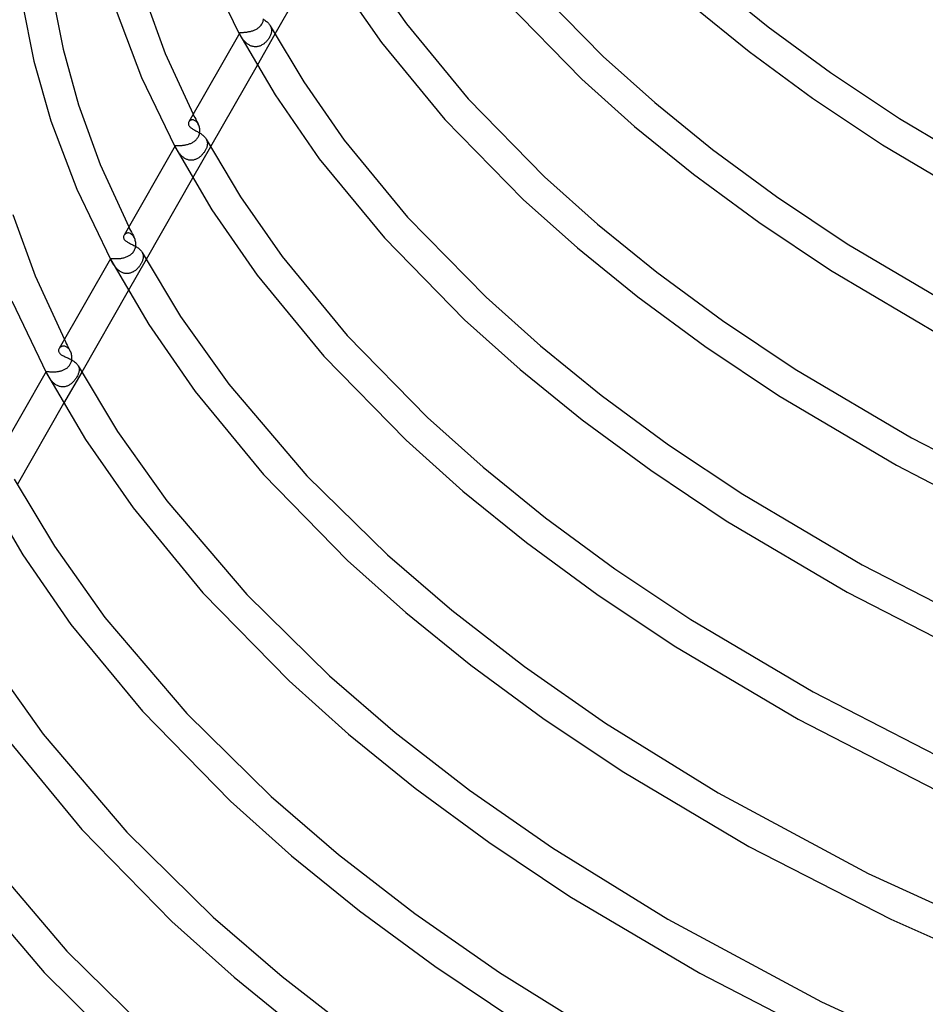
# Model space of a CAD drawing. Header units: millimetres. Extents: x -470 to 470, y -236 to 403.
# Tile 12 of 107: x -362 to -246, y -20 to 106. Entities that reach past the tile are written whole.
import ezdxf

# ---------------------------------------------------------------- set-up
doc = ezdxf.new("R2010")
doc.units = ezdxf.units.MM
doc.layers.add('HIDDEN', color=7, linetype='Continuous')
doc.layers.add('THICK', color=7, linetype='Continuous')

msp = doc.modelspace()

# ---------------------------------------------------------------- linework, layer by layer
at = {"layer": 'HIDDEN'}
for p, q in [((-331.05, 104.67), (-330.97, 104.73)), ((-330.97, 104.73), (-330.89, 104.8)), ((-330.89, 104.8), (-330.82, 104.87)), ((-330.82, 104.87), (-330.75, 104.95)), ((-330.75, 104.95), (-330.68, 105.03)), ((-330.68, 105.03), (-330.62, 105.12)), ((-330.62, 105.12), (-330.57, 105.21)), ((-330.57, 105.21), (-330.52, 105.3)), ((-330.52, 105.3), (-330.47, 105.4)), ((-330.47, 105.4), (-330.44, 105.5)), ((-330.44, 105.5), (-330.41, 105.6)), ((-330.41, 105.6), (-330.39, 105.7)), ((-330.39, 105.7), (-330.37, 105.81)), ((-329.51, 104.92), (-329.46, 104.82)), ((-329.46, 104.82), (-329.42, 104.71)), ((-333.45, 103.99), (-333.44, 104.01)), ((-333.45, 103.96), (-333.45, 103.99)), ((-333.45, 103.93), (-333.45, 103.96)), ((-333.44, 103.9), (-333.45, 103.93)), ((-333.44, 104.01), (-333.43, 104.03)), ((-333.43, 103.86), (-333.44, 103.9)), ((-333.43, 104.03), (-333.41, 104.04)), ((-333.41, 103.81), (-333.43, 103.86)), ((-333.41, 104.04), (-333.39, 104.05)), ((-333.38, 103.76), (-333.41, 103.81)), ((-333.39, 104.05), (-333.36, 104.06)), ((-333.35, 103.7), (-333.38, 103.76)), ((-333.36, 104.06), (-333.33, 104.07)), ((-333.32, 103.65), (-333.35, 103.7)), ((-333.33, 104.07), (-333.29, 104.07)), ((-333.29, 103.59), (-333.32, 103.65)), ((-333.29, 104.07), (-333.25, 104.08)), ((-333.25, 103.53), (-333.29, 103.59)), ((-333.25, 104.08), (-333.2, 104.08)), ((-333.21, 103.46), (-333.25, 103.53)), ((-333.2, 104.08), (-333.15, 104.08)), ((-333.15, 104.08), (-333.09, 104.09)), ((-333.09, 104.09), (-333.02, 104.09)), ((-333.02, 104.09), (-332.95, 104.09)), ((-332.95, 104.09), (-332.88, 104.1)), ((-332.88, 104.1), (-332.8, 104.11)), ((-332.8, 104.11), (-332.72, 104.11)), ((-332.72, 104.11), (-332.63, 104.12)), ((-332.63, 104.12), (-332.54, 104.13)), ((-332.54, 104.13), (-332.45, 104.14)), ((-332.45, 104.14), (-332.36, 104.16)), ((-332.36, 104.16), (-332.26, 104.18)), ((-332.26, 104.18), (-332.16, 104.2)), ((-332.16, 104.2), (-332.06, 104.22)), ((-332.06, 104.22), (-331.97, 104.24)), ((-331.97, 104.24), (-331.87, 104.27)), ((-331.87, 104.27), (-331.77, 104.3)), ((-331.77, 104.3), (-331.67, 104.34)), ((-331.67, 104.34), (-331.58, 104.37)), ((-331.58, 104.37), (-331.48, 104.41)), ((-331.48, 104.41), (-331.39, 104.46)), ((-331.39, 104.46), (-331.3, 104.51)), ((-331.3, 104.51), (-331.22, 104.56)), ((-331.22, 104.56), (-331.13, 104.61)), ((-328.92, 103.86), (-331.22, 99.84)), ((-331.13, 104.61), (-331.05, 104.67)), ((-329.62, 103.46), (-329.68, 103.36)), ((-329.57, 103.56), (-329.62, 103.46)), ((-329.52, 103.66), (-329.57, 103.56)), ((-329.48, 103.75), (-329.52, 103.66)), ((-329.45, 103.84), (-329.48, 103.75)), ((-329.42, 103.93), (-329.45, 103.84)), ((-329.42, 104.71), (-329.39, 104.61)), ((-329.4, 104.02), (-329.42, 103.93)), ((-329.38, 104.11), (-329.4, 104.02)), ((-329.39, 104.61), (-329.37, 104.5)), ((-329.37, 104.19), (-329.38, 104.11)), ((-329.37, 104.5), (-329.36, 104.39)), ((-329.36, 104.27), (-329.37, 104.19)), ((-329.36, 104.39), (-329.36, 104.27)), ((-333.16, 103.39), (-333.21, 103.46)), ((-333.12, 103.32), (-333.16, 103.39)), ((-333.07, 103.25), (-333.12, 103.32)), ((-333.02, 103.18), (-333.07, 103.25)), ((-332.96, 103.11), (-333.02, 103.18)), ((-332.9, 103.04), (-332.96, 103.11)), ((-332.84, 102.97), (-332.9, 103.04)), ((-332.78, 102.9), (-332.84, 102.97)), ((-332.71, 102.83), (-332.78, 102.9)), ((-332.64, 102.77), (-332.71, 102.83)), ((-332.57, 102.7), (-332.64, 102.77)), ((-332.49, 102.64), (-332.57, 102.7)), ((-332.41, 102.58), (-332.49, 102.64)), ((-332.32, 102.52), (-332.41, 102.58)), ((-332.24, 102.47), (-332.32, 102.52)), ((-332.15, 102.42), (-332.24, 102.47)), ((-332.05, 102.38), (-332.15, 102.42)), ((-331.96, 102.34), (-332.05, 102.38)), ((-331.86, 102.31), (-331.96, 102.34)), ((-331.76, 102.28), (-331.86, 102.31)), ((-331.66, 102.26), (-331.76, 102.28)), ((-331.56, 102.25), (-331.66, 102.26)), ((-331.46, 102.24), (-331.56, 102.25)), ((-331.36, 102.24), (-331.46, 102.24)), ((-331.26, 102.25), (-331.36, 102.24)), ((-331.16, 102.26), (-331.26, 102.25)), ((-331.06, 102.28), (-331.16, 102.26)), ((-330.96, 102.31), (-331.06, 102.28)), ((-330.86, 102.34), (-330.96, 102.31)), ((-330.77, 102.38), (-330.86, 102.34)), ((-330.67, 102.42), (-330.77, 102.38)), ((-330.58, 102.47), (-330.67, 102.42)), ((-330.49, 102.52), (-330.58, 102.47)), ((-330.41, 102.58), (-330.49, 102.52)), ((-330.32, 102.64), (-330.41, 102.58)), ((-330.24, 102.71), (-330.32, 102.64)), ((-330.16, 102.78), (-330.24, 102.71)), ((-330.09, 102.85), (-330.16, 102.78)), ((-330.01, 102.93), (-330.09, 102.85)), ((-329.94, 103.01), (-330.01, 102.93)), ((-329.87, 103.09), (-329.94, 103.01)), ((-329.81, 103.18), (-329.87, 103.09)), ((-329.74, 103.27), (-329.81, 103.18)), ((-329.68, 103.36), (-329.74, 103.27)), ((-339.4, 93.59), (-339.3, 93.37)), ((-339.3, 93.37), (-339.19, 93.16)), ((-339.93, 92.67), (-339.96, 92.61)), ((-339.89, 92.71), (-339.93, 92.67)), ((-339.84, 92.76), (-339.89, 92.71)), ((-339.79, 92.79), (-339.84, 92.76)), ((-339.73, 92.82), (-339.79, 92.79)), ((-339.66, 92.85), (-339.73, 92.82)), ((-339.6, 92.86), (-339.66, 92.85)), ((-339.53, 92.87), (-339.6, 92.86)), ((-339.45, 92.87), (-339.53, 92.87)), ((-339.38, 92.86), (-339.45, 92.87)), ((-339.3, 92.84), (-339.38, 92.86)), ((-339.22, 92.8), (-339.3, 92.84)), ((-339.14, 92.76), (-339.22, 92.8)), ((-339.19, 93.16), (-339.08, 92.95)), ((-339.07, 92.71), (-339.14, 92.76)), ((-339.08, 92.95), (-338.97, 92.73)), ((-338.99, 92.64), (-339.07, 92.71)), ((-338.93, 92.57), (-338.99, 92.64)), ((-338.97, 92.73), (-338.86, 92.52)), ((-338.86, 92.49), (-338.93, 92.57)), ((-338.86, 92.52), (-338.75, 92.31)), ((-338.8, 92.4), (-338.86, 92.49)), ((-338.75, 92.31), (-338.8, 92.4)), ((-338.69, 92.2), (-338.75, 92.31)), ((-338.65, 92.08), (-338.69, 92.2)), ((-338.72, 90.75), (-338.68, 90.85)), ((-338.68, 90.85), (-338.64, 90.95)), ((-338.61, 91.96), (-338.65, 92.08)), ((-338.64, 90.95), (-338.61, 91.05)), ((-338.59, 91.84), (-338.61, 91.96)), ((-338.61, 91.05), (-338.59, 91.15)), ((-338.57, 91.71), (-338.59, 91.84)), ((-338.59, 91.15), (-338.57, 91.26)), ((-338.56, 91.58), (-338.57, 91.71)), ((-338.57, 91.26), (-338.56, 91.37)), ((-338.55, 91.47), (-338.56, 91.58)), ((-338.56, 91.37), (-338.55, 91.47)), ((-341.67, 89.58), (-341.64, 89.58)), ((-341.64, 89.58), (-341.61, 89.59)), ((-341.61, 89.59), (-341.58, 89.59)), ((-341.58, 89.59), (-341.53, 89.59)), ((-341.53, 89.59), (-341.49, 89.59)), ((-341.49, 89.59), (-341.43, 89.59)), ((-341.43, 89.59), (-341.37, 89.59)), ((-341.37, 89.59), (-341.31, 89.59)), ((-341.31, 89.59), (-341.24, 89.59)), ((-341.24, 89.59), (-341.17, 89.59)), ((-341.17, 89.59), (-341.09, 89.6)), ((-341.09, 89.6), (-341, 89.6)), ((-341, 89.6), (-340.91, 89.6)), ((-340.91, 89.6), (-340.82, 89.61)), ((-340.82, 89.61), (-340.73, 89.62)), ((-340.73, 89.62), (-340.63, 89.63)), ((-340.63, 89.63), (-340.53, 89.65)), ((-340.53, 89.65), (-340.43, 89.66)), ((-340.43, 89.66), (-340.33, 89.68)), ((-340.33, 89.68), (-340.22, 89.7)), ((-340.22, 89.7), (-340.12, 89.73)), ((-340.12, 89.73), (-340.02, 89.76)), ((-340.02, 89.76), (-339.92, 89.79)), ((-339.92, 89.79), (-339.82, 89.83)), ((-339.82, 89.83), (-339.72, 89.86)), ((-339.72, 89.86), (-339.63, 89.91)), ((-339.63, 89.91), (-339.54, 89.95)), ((-339.54, 89.95), (-339.45, 90)), ((-339.45, 90), (-339.36, 90.05)), ((-339.36, 90.05), (-339.27, 90.11)), ((-339.27, 90.11), (-339.19, 90.17)), ((-339.19, 90.17), (-339.11, 90.24)), ((-339.11, 90.24), (-339.03, 90.31)), ((-339.03, 90.31), (-338.96, 90.39)), ((-338.96, 90.39), (-338.89, 90.47)), ((-338.89, 90.47), (-338.83, 90.56)), ((-338.83, 90.56), (-338.77, 90.65)), ((-338.77, 90.65), (-338.72, 90.75)), ((-337.73, 90.4), (-337.68, 90.3)), ((-337.68, 90.3), (-337.64, 90.2)), ((-337.64, 90.2), (-337.61, 90.09)), ((-337.61, 90.09), (-337.59, 89.98)), ((-337.6, 89.63), (-337.61, 89.56)), ((-337.59, 89.7), (-337.6, 89.63)), ((-337.59, 89.98), (-337.58, 89.88)), ((-337.58, 89.77), (-337.59, 89.7)), ((-337.58, 89.88), (-337.58, 89.77)), ((-341.73, 89.5), (-341.72, 89.52)), ((-341.72, 89.47), (-341.73, 89.5)), ((-341.72, 89.54), (-341.71, 89.56)), ((-341.72, 89.52), (-341.72, 89.54)), ((-341.71, 89.44), (-341.72, 89.47)), ((-341.71, 89.56), (-341.69, 89.57)), ((-341.7, 89.4), (-341.71, 89.44)), ((-341.68, 89.36), (-341.7, 89.4)), ((-341.69, 89.57), (-341.67, 89.58)), ((-341.65, 89.31), (-341.68, 89.36)), ((-341.62, 89.25), (-341.65, 89.31)), ((-341.6, 89.2), (-341.62, 89.25)), ((-341.57, 89.15), (-341.6, 89.2)), ((-341.54, 89.1), (-341.57, 89.15)), ((-341.5, 89.04), (-341.54, 89.1)), ((-341.47, 88.99), (-341.5, 89.04)), ((-341.43, 88.92), (-341.47, 88.99)), ((-341.39, 88.86), (-341.43, 88.92)), ((-341.35, 88.8), (-341.39, 88.86)), ((-341.3, 88.73), (-341.35, 88.8)), ((-341.25, 88.67), (-341.3, 88.73)), ((-341.2, 88.6), (-341.25, 88.67)), ((-341.15, 88.53), (-341.2, 88.6)), ((-341.09, 88.47), (-341.15, 88.53)), ((-341.03, 88.4), (-341.09, 88.47)), ((-340.97, 88.34), (-341.03, 88.4)), ((-340.91, 88.27), (-340.97, 88.34)), ((-337.18, 89.42), (-339.48, 85.4)), ((-338.32, 88.34), (-338.39, 88.27)), ((-338.25, 88.41), (-338.32, 88.34)), ((-338.19, 88.48), (-338.25, 88.41)), ((-338.12, 88.55), (-338.19, 88.48)), ((-338.06, 88.63), (-338.12, 88.55)), ((-338.01, 88.71), (-338.06, 88.63)), ((-337.95, 88.78), (-338.01, 88.71)), ((-337.9, 88.86), (-337.95, 88.78)), ((-337.86, 88.94), (-337.9, 88.86)), ((-337.81, 89.02), (-337.86, 88.94)), ((-337.77, 89.1), (-337.81, 89.02)), ((-337.73, 89.18), (-337.77, 89.1)), ((-337.7, 89.26), (-337.73, 89.18)), ((-337.67, 89.34), (-337.7, 89.26)), ((-337.65, 89.41), (-337.67, 89.34)), ((-337.63, 89.49), (-337.65, 89.41)), ((-337.61, 89.56), (-337.63, 89.49)), ((-340.84, 88.21), (-340.91, 88.27)), ((-340.77, 88.15), (-340.84, 88.21)), ((-340.7, 88.09), (-340.77, 88.15)), ((-340.62, 88.04), (-340.7, 88.09)), ((-340.54, 87.98), (-340.62, 88.04)), ((-340.46, 87.93), (-340.54, 87.98)), ((-340.38, 87.89), (-340.46, 87.93)), ((-340.29, 87.85), (-340.38, 87.89)), ((-340.21, 87.81), (-340.29, 87.85)), ((-340.12, 87.78), (-340.21, 87.81)), ((-340.03, 87.76), (-340.12, 87.78)), ((-339.94, 87.73), (-340.03, 87.76)), ((-339.84, 87.72), (-339.94, 87.73)), ((-339.75, 87.71), (-339.84, 87.72)), ((-339.66, 87.71), (-339.75, 87.71)), ((-339.56, 87.71), (-339.66, 87.71)), ((-339.47, 87.72), (-339.56, 87.71)), ((-339.38, 87.73), (-339.47, 87.72)), ((-339.28, 87.75), (-339.38, 87.73)), ((-339.19, 87.78), (-339.28, 87.75)), ((-339.11, 87.81), (-339.19, 87.78)), ((-339.02, 87.84), (-339.11, 87.81)), ((-338.93, 87.88), (-339.02, 87.84)), ((-338.85, 87.93), (-338.93, 87.88)), ((-338.77, 87.97), (-338.85, 87.93)), ((-338.69, 88.03), (-338.77, 87.97)), ((-338.61, 88.08), (-338.69, 88.03)), ((-338.53, 88.14), (-338.61, 88.08)), ((-338.46, 88.2), (-338.53, 88.14)), ((-338.39, 88.27), (-338.46, 88.2)), ((-348.14, 78.25), (-348.19, 78.2)), ((-348.08, 78.29), (-348.14, 78.25)), ((-348.01, 78.32), (-348.08, 78.29)), ((-347.95, 78.35), (-348.01, 78.32)), ((-347.87, 78.37), (-347.95, 78.35)), ((-347.79, 78.38), (-347.87, 78.37)), ((-347.71, 78.38), (-347.79, 78.38)), ((-347.63, 78.36), (-347.71, 78.38)), ((-347.66, 79.15), (-347.55, 78.92)), ((-347.55, 78.34), (-347.63, 78.36)), ((-347.55, 78.92), (-347.43, 78.7)), ((-347.46, 78.31), (-347.55, 78.34)), ((-347.38, 78.26), (-347.46, 78.31)), ((-347.43, 78.7), (-347.31, 78.47)), ((-347.3, 78.2), (-347.38, 78.26)), ((-347.31, 78.47), (-347.19, 78.24)), ((-347.19, 78.24), (-347.07, 78.01)), ((-348.23, 78.15), (-348.27, 78.09)), ((-348.19, 78.2), (-348.23, 78.15)), ((-347.22, 78.14), (-347.3, 78.2)), ((-347.15, 78.06), (-347.22, 78.14)), ((-347.08, 77.97), (-347.15, 78.06)), ((-347.01, 77.88), (-347.08, 77.97)), ((-347.07, 78.01), (-346.96, 77.78)), ((-346.95, 77.78), (-347.01, 77.88)), ((-346.9, 77.67), (-346.95, 77.78)), ((-346.86, 77.55), (-346.9, 77.67)), ((-346.82, 77.43), (-346.86, 77.55)), ((-346.79, 77.3), (-346.82, 77.43)), ((-346.77, 77.17), (-346.79, 77.3)), ((-346.76, 77.04), (-346.77, 77.17)), ((-346.75, 76.94), (-346.76, 77.04)), ((-347.34, 75.66), (-347.26, 75.73)), ((-347.26, 75.73), (-347.18, 75.81)), ((-347.18, 75.81), (-347.11, 75.9)), ((-347.11, 75.9), (-347.04, 75.99)), ((-347.04, 75.99), (-346.98, 76.09)), ((-346.98, 76.09), (-346.92, 76.2)), ((-346.92, 76.2), (-346.87, 76.3)), ((-346.87, 76.3), (-346.83, 76.41)), ((-346.83, 76.41), (-346.8, 76.52)), ((-346.8, 76.52), (-346.78, 76.63)), ((-346.78, 76.63), (-346.77, 76.73)), ((-346.77, 76.73), (-346.76, 76.83)), ((-346.76, 76.83), (-346.75, 76.94)), ((-345.94, 75.88), (-345.89, 75.78)), ((-345.89, 75.78), (-345.85, 75.68)), ((-350, 75.07), (-349.99, 75.08)), ((-350, 75.05), (-350, 75.07)), ((-349.99, 75.02), (-350, 75.05)), ((-349.99, 75.08), (-349.98, 75.09)), ((-349.98, 74.99), (-349.99, 75.02)), ((-349.98, 75.09), (-349.97, 75.1)), ((-349.96, 74.95), (-349.98, 74.99)), ((-349.97, 75.1), (-349.95, 75.11)), ((-349.94, 74.91), (-349.96, 74.95)), ((-349.95, 75.11), (-349.92, 75.11)), ((-349.92, 74.86), (-349.94, 74.91)), ((-349.92, 75.11), (-349.89, 75.11)), ((-349.89, 74.8), (-349.92, 74.86)), ((-349.89, 75.11), (-349.86, 75.11)), ((-349.86, 74.75), (-349.89, 74.8)), ((-349.86, 75.11), (-349.82, 75.11)), ((-349.83, 74.7), (-349.86, 74.75)), ((-349.8, 74.64), (-349.83, 74.7)), ((-349.82, 75.11), (-349.77, 75.11)), ((-349.77, 74.58), (-349.8, 74.64)), ((-349.77, 75.11), (-349.72, 75.1)), ((-349.73, 74.52), (-349.77, 74.58)), ((-349.69, 74.46), (-349.73, 74.52)), ((-349.72, 75.1), (-349.66, 75.1)), ((-349.65, 74.39), (-349.69, 74.46)), ((-349.66, 75.1), (-349.6, 75.1)), ((-349.6, 75.1), (-349.53, 75.09)), ((-349.53, 75.09), (-349.45, 75.09)), ((-349.45, 75.09), (-349.37, 75.09)), ((-349.37, 75.09), (-349.29, 75.09)), ((-349.29, 75.09), (-349.2, 75.09)), ((-349.2, 75.09), (-349.1, 75.09)), ((-349.1, 75.09), (-349.01, 75.1)), ((-349.01, 75.1), (-348.91, 75.11)), ((-348.91, 75.11), (-348.81, 75.12)), ((-348.81, 75.12), (-348.7, 75.13)), ((-348.7, 75.13), (-348.6, 75.14)), ((-348.6, 75.14), (-348.49, 75.16)), ((-348.49, 75.16), (-348.39, 75.19)), ((-348.39, 75.19), (-348.28, 75.21)), ((-348.28, 75.21), (-348.18, 75.24)), ((-348.18, 75.24), (-348.08, 75.27)), ((-348.08, 75.27), (-347.98, 75.31)), ((-347.98, 75.31), (-347.88, 75.35)), ((-347.88, 75.35), (-347.78, 75.39)), ((-347.78, 75.39), (-347.69, 75.44)), ((-345.44, 74.98), (-347.74, 70.96)), ((-347.69, 75.44), (-347.6, 75.49)), ((-347.6, 75.49), (-347.51, 75.54)), ((-347.51, 75.54), (-347.42, 75.6)), ((-347.42, 75.6), (-347.34, 75.66)), ((-346.06, 74.49), (-346.1, 74.41)), ((-346.01, 74.57), (-346.06, 74.49)), ((-345.97, 74.65), (-346.01, 74.57)), ((-345.94, 74.73), (-345.97, 74.65)), ((-345.91, 74.81), (-345.94, 74.73)), ((-345.88, 74.89), (-345.91, 74.81)), ((-345.86, 74.97), (-345.88, 74.89)), ((-345.84, 75.04), (-345.86, 74.97)), ((-345.85, 75.68), (-345.82, 75.58)), ((-345.82, 75.12), (-345.84, 75.04)), ((-345.82, 75.58), (-345.81, 75.47)), ((-345.81, 75.19), (-345.82, 75.12)), ((-345.81, 75.47), (-345.8, 75.37)), ((-345.8, 75.26), (-345.81, 75.19)), ((-345.8, 75.37), (-345.8, 75.26)), ((-349.6, 74.32), (-349.65, 74.39)), ((-349.56, 74.25), (-349.6, 74.32)), ((-349.51, 74.18), (-349.56, 74.25)), ((-349.45, 74.11), (-349.51, 74.18)), ((-349.4, 74.04), (-349.45, 74.11)), ((-349.34, 73.97), (-349.4, 74.04)), ((-349.28, 73.9), (-349.34, 73.97)), ((-349.22, 73.83), (-349.28, 73.9)), ((-349.15, 73.76), (-349.22, 73.83)), ((-349.08, 73.69), (-349.15, 73.76)), ((-349.01, 73.63), (-349.08, 73.69)), ((-348.93, 73.57), (-349.01, 73.63)), ((-348.86, 73.51), (-348.93, 73.57)), ((-348.78, 73.45), (-348.86, 73.51)), ((-348.69, 73.4), (-348.78, 73.45)), ((-348.61, 73.36), (-348.69, 73.4)), ((-348.52, 73.31), (-348.61, 73.36)), ((-348.43, 73.28), (-348.52, 73.31)), ((-348.34, 73.25), (-348.43, 73.28)), ((-348.24, 73.22), (-348.34, 73.25)), ((-348.15, 73.2), (-348.24, 73.22)), ((-348.05, 73.19), (-348.15, 73.2)), ((-347.96, 73.18), (-348.05, 73.19)), ((-347.86, 73.18), (-347.96, 73.18)), ((-347.77, 73.19), (-347.86, 73.18)), ((-347.67, 73.2), (-347.77, 73.19)), ((-347.58, 73.21), (-347.67, 73.2)), ((-347.48, 73.24), (-347.58, 73.21)), ((-347.39, 73.26), (-347.48, 73.24)), ((-347.3, 73.3), (-347.39, 73.26)), ((-347.21, 73.34), (-347.3, 73.3)), ((-347.13, 73.38), (-347.21, 73.34)), ((-347.04, 73.43), (-347.13, 73.38)), ((-346.96, 73.48), (-347.04, 73.43)), ((-346.88, 73.54), (-346.96, 73.48)), ((-346.8, 73.59), (-346.88, 73.54)), ((-346.73, 73.66), (-346.8, 73.59)), ((-346.65, 73.72), (-346.73, 73.66)), ((-346.58, 73.79), (-346.65, 73.72)), ((-346.51, 73.86), (-346.58, 73.79)), ((-346.45, 73.94), (-346.51, 73.86)), ((-346.38, 74.01), (-346.45, 73.94)), ((-346.32, 74.09), (-346.38, 74.01)), ((-346.26, 74.17), (-346.32, 74.09)), ((-346.21, 74.25), (-346.26, 74.17)), ((-346.15, 74.33), (-346.21, 74.25)), ((-346.1, 74.41), (-346.15, 74.33)), ((-355.92, 64.72), (-355.79, 64.48)), ((-355.79, 64.48), (-355.67, 64.23)), ((-356.54, 63.62), (-356.58, 63.56)), ((-356.5, 63.68), (-356.54, 63.62)), ((-356.44, 63.73), (-356.5, 63.68)), ((-356.38, 63.77), (-356.44, 63.73)), ((-356.32, 63.81), (-356.38, 63.77)), ((-356.25, 63.84), (-356.32, 63.81)), ((-356.17, 63.86), (-356.25, 63.84)), ((-356.1, 63.88), (-356.17, 63.86)), ((-356.02, 63.88), (-356.1, 63.88)), ((-355.93, 63.87), (-356.02, 63.88)), ((-355.85, 63.86), (-355.93, 63.87)), ((-355.76, 63.83), (-355.85, 63.86)), ((-355.67, 63.79), (-355.76, 63.83)), ((-355.67, 64.23), (-355.54, 63.99)), ((-355.59, 63.74), (-355.67, 63.79)), ((-355.51, 63.68), (-355.59, 63.74)), ((-355.54, 63.99), (-355.42, 63.74)), ((-355.43, 63.61), (-355.51, 63.68)), ((-355.35, 63.53), (-355.43, 63.61)), ((-355.42, 63.74), (-355.29, 63.5)), ((-355.28, 63.45), (-355.35, 63.53)), ((-355.29, 63.5), (-355.16, 63.25)), ((-355.22, 63.35), (-355.28, 63.45)), ((-355.16, 63.25), (-355.22, 63.35)), ((-355.11, 63.13), (-355.16, 63.25)), ((-355.06, 63.01), (-355.11, 63.13)), ((-355.02, 62.89), (-355.06, 63.01)), ((-355.04, 61.82), (-355.01, 61.91)), ((-354.99, 62.76), (-355.02, 62.89)), ((-355.01, 61.91), (-354.99, 62.01)), ((-354.97, 62.63), (-354.99, 62.76)), ((-354.99, 62.01), (-354.97, 62.1)), ((-354.96, 62.49), (-354.97, 62.63)), ((-354.97, 62.1), (-354.96, 62.2)), ((-354.95, 62.4), (-354.96, 62.49)), ((-354.96, 62.2), (-354.95, 62.3)), ((-354.95, 62.3), (-354.95, 62.4)), ((-358.27, 60.62), (-358.26, 60.63)), ((-358.27, 60.6), (-358.27, 60.62)), ((-358.26, 60.58), (-358.27, 60.6)), ((-358.26, 60.63), (-358.24, 60.64)), ((-358.26, 60.63), (-358.26, 60.63)), ((-358.25, 60.56), (-358.26, 60.58)), ((-358.24, 60.64), (-358.23, 60.64)), ((-358.23, 60.64), (-358.21, 60.64)), ((-358.21, 60.64), (-358.19, 60.64)), ((-358.19, 60.64), (-358.16, 60.64)), ((-358.16, 60.64), (-358.13, 60.64)), ((-358.13, 60.64), (-358.09, 60.63)), ((-358.09, 60.63), (-358.05, 60.63)), ((-358.05, 60.63), (-358.01, 60.62)), ((-358.01, 60.62), (-357.96, 60.61)), ((-357.96, 60.61), (-357.9, 60.61)), ((-357.9, 60.61), (-357.84, 60.6)), ((-357.84, 60.6), (-357.78, 60.59)), ((-357.78, 60.59), (-357.71, 60.59)), ((-357.71, 60.59), (-357.64, 60.58)), ((-357.64, 60.58), (-357.56, 60.58)), ((-357.56, 60.58), (-357.48, 60.58)), ((-357.48, 60.58), (-357.4, 60.58)), ((-357.4, 60.58), (-357.31, 60.58)), ((-357.31, 60.58), (-357.23, 60.58)), ((-357.23, 60.58), (-357.13, 60.58)), ((-357.13, 60.58), (-357.04, 60.59)), ((-357.04, 60.59), (-356.95, 60.6)), ((-356.95, 60.6), (-356.85, 60.61)), ((-356.85, 60.61), (-356.76, 60.62)), ((-356.76, 60.62), (-356.66, 60.64)), ((-356.66, 60.64), (-356.57, 60.66)), ((-356.57, 60.66), (-356.47, 60.68)), ((-356.47, 60.68), (-356.38, 60.71)), ((-356.38, 60.71), (-356.29, 60.73)), ((-356.29, 60.73), (-356.2, 60.76)), ((-356.2, 60.76), (-356.11, 60.79)), ((-356.11, 60.79), (-356.02, 60.83)), ((-356.02, 60.83), (-355.93, 60.87)), ((-355.93, 60.87), (-355.85, 60.91)), ((-355.85, 60.91), (-355.77, 60.96)), ((-355.77, 60.96), (-355.69, 61.01)), ((-355.69, 61.01), (-355.61, 61.06)), ((-355.61, 61.06), (-355.53, 61.12)), ((-355.53, 61.12), (-355.46, 61.18)), ((-355.46, 61.18), (-355.39, 61.25)), ((-355.39, 61.25), (-355.33, 61.32)), ((-355.33, 61.32), (-355.27, 61.39)), ((-355.27, 61.39), (-355.21, 61.47)), ((-355.21, 61.47), (-355.16, 61.55)), ((-355.16, 61.55), (-355.12, 61.64)), ((-355.12, 61.64), (-355.08, 61.73)), ((-355.08, 61.73), (-355.04, 61.82)), ((-354.15, 61.37), (-354.1, 61.27)), ((-354.1, 61.27), (-354.07, 61.17)), ((-354.07, 61.17), (-354.04, 61.07)), ((-354.05, 60.59), (-354.07, 60.5)), ((-354.04, 60.68), (-354.05, 60.59)), ((-354.04, 61.07), (-354.03, 60.97)), ((-354.03, 60.76), (-354.04, 60.68)), ((-354.03, 60.97), (-354.02, 60.86)), ((-354.02, 60.86), (-354.03, 60.76)), ((-358.24, 60.53), (-358.25, 60.56)), ((-358.22, 60.49), (-358.24, 60.53)), ((-358.2, 60.45), (-358.22, 60.49)), ((-358.18, 60.41), (-358.2, 60.45)), ((-358.15, 60.36), (-358.18, 60.41)), ((-358.12, 60.31), (-358.15, 60.36)), ((-358.09, 60.25), (-358.12, 60.31)), ((-358.06, 60.19), (-358.09, 60.25)), ((-358.03, 60.13), (-358.06, 60.19)), ((-357.99, 60.06), (-358.03, 60.13)), ((-357.95, 59.99), (-357.99, 60.06)), ((-357.9, 59.92), (-357.95, 59.99)), ((-357.86, 59.85), (-357.9, 59.92)), ((-357.81, 59.77), (-357.86, 59.85)), ((-357.76, 59.69), (-357.81, 59.77)), ((-357.7, 59.62), (-357.76, 59.69)), ((-357.65, 59.54), (-357.7, 59.62)), ((-357.59, 59.47), (-357.65, 59.54)), ((-357.52, 59.39), (-357.59, 59.47)), ((-357.46, 59.32), (-357.52, 59.39)), ((-357.39, 59.24), (-357.46, 59.32)), ((-353.7, 60.55), (-356.01, 56.52)), ((-354.75, 59.35), (-354.82, 59.28)), ((-354.68, 59.43), (-354.75, 59.35)), ((-354.61, 59.51), (-354.68, 59.43)), ((-354.54, 59.6), (-354.61, 59.51)), ((-354.48, 59.69), (-354.54, 59.6)), ((-354.41, 59.78), (-354.48, 59.69)), ((-354.36, 59.87), (-354.41, 59.78)), ((-354.3, 59.96), (-354.36, 59.87)), ((-354.25, 60.06), (-354.3, 59.96)), ((-354.21, 60.15), (-354.25, 60.06)), ((-354.17, 60.24), (-354.21, 60.15)), ((-354.13, 60.33), (-354.17, 60.24)), ((-354.1, 60.42), (-354.13, 60.33)), ((-354.07, 60.5), (-354.1, 60.42)), ((-357.32, 59.17), (-357.39, 59.24)), ((-357.24, 59.1), (-357.32, 59.17)), ((-357.16, 59.04), (-357.24, 59.1)), ((-357.08, 58.98), (-357.16, 59.04)), ((-357, 58.92), (-357.08, 58.98)), ((-356.91, 58.87), (-357, 58.92)), ((-356.82, 58.82), (-356.91, 58.87)), ((-356.73, 58.78), (-356.82, 58.82)), ((-356.63, 58.74), (-356.73, 58.78)), ((-356.54, 58.71), (-356.63, 58.74)), ((-356.44, 58.69), (-356.54, 58.71)), ((-356.34, 58.67), (-356.44, 58.69)), ((-356.24, 58.66), (-356.34, 58.67)), ((-356.15, 58.65), (-356.24, 58.66)), ((-356.05, 58.66), (-356.15, 58.65)), ((-355.95, 58.66), (-356.05, 58.66)), ((-355.85, 58.68), (-355.95, 58.66)), ((-355.75, 58.7), (-355.85, 58.68)), ((-355.66, 58.73), (-355.75, 58.7)), ((-355.57, 58.76), (-355.66, 58.73)), ((-355.47, 58.8), (-355.57, 58.76)), ((-355.38, 58.85), (-355.47, 58.8)), ((-355.3, 58.9), (-355.38, 58.85)), ((-355.21, 58.95), (-355.3, 58.9)), ((-355.13, 59.01), (-355.21, 58.95)), ((-355.05, 59.07), (-355.13, 59.01)), ((-354.97, 59.14), (-355.05, 59.07)), ((-354.89, 59.21), (-354.97, 59.14)), ((-354.82, 59.28), (-354.89, 59.21))]:
    msp.add_line(p, q, dxfattribs=at)
at = {"layer": 'THICK'}
for p, q in [((-322.96, 114.28), (-328.92, 103.86)), ((-337.72, 112.62), (-333.56, 103.99)), ((-317.14, 112.46), (-312.07, 105.2)), ((-320.82, 110.79), (-315.27, 102.8)), ((-296.4, 110.75), (-286.85, 101)), ((-272.9, 110.66), (-265.69, 104.81)), ((-357.45, 108.93), (-356.09, 101.95)), ((-345.71, 108.87), (-342.98, 101.38)), ((-361.34, 107.92), (-359.83, 100.41)), ((-299.38, 108.08), (-289.59, 98.08)), ((-275.5, 107.61), (-268.14, 101.65)), ((-349.26, 106.87), (-346.03, 98.31)), ((-330.4, 105.77), (-330.3, 105.71)), ((-330.3, 105.71), (-330.2, 105.64)), ((-330.2, 105.64), (-330.11, 105.57)), ((-330.11, 105.57), (-330.01, 105.5)), ((-330.01, 105.5), (-329.93, 105.42)), ((-329.93, 105.42), (-329.84, 105.34)), ((-329.84, 105.34), (-329.76, 105.26)), ((-329.76, 105.26), (-329.69, 105.18)), ((-329.69, 105.18), (-329.63, 105.1)), ((-329.63, 105.1), (-329.57, 105.01)), ((-329.57, 105.01), (-329.52, 104.93)), ((-329.52, 104.93), (-325.23, 97.75)), ((-312.07, 105.2), (-304.16, 95.58)), ((-265.69, 104.81), (-257.69, 98.93)), ((-333.44, 104.01), (-339.96, 92.61)), ((-333.56, 103.99), (-328.91, 96.08)), ((-315.27, 102.8), (-307.14, 92.91)), ((-356.09, 101.95), (-354.11, 94.82)), ((-342.98, 101.38), (-339.4, 93.59)), ((-286.85, 101), (-280.23, 95.08)), ((-268.14, 101.65), (-259.99, 95.65)), ((-359.83, 100.41), (-357.65, 92.76)), ((-331.22, 99.84), (-337.18, 89.42)), ((-257.69, 98.93), (-248.86, 93.04)), ((-346.03, 98.31), (-341.77, 89.47)), ((-325.23, 97.75), (-320.03, 90.29)), ((-289.59, 98.08), (-282.83, 92.03)), ((-328.91, 96.08), (-323.23, 87.89)), ((-354.11, 94.82), (-351.32, 87.14)), ((-304.16, 95.58), (-294.36, 85.58)), ((-280.23, 95.08), (-272.83, 89.08)), ((-259.99, 95.65), (-251.01, 89.67)), ((-357.65, 92.76), (-354.34, 84)), ((-340.01, 92.49), (-340.02, 92.42)), ((-340.02, 92.42), (-340.02, 92.35)), ((-340.02, 92.35), (-340.01, 92.29)), ((-339.99, 92.55), (-340.01, 92.49)), ((-340.01, 92.29), (-339.99, 92.22)), ((-339.96, 92.61), (-339.99, 92.55)), ((-339.99, 92.22), (-339.96, 92.15)), ((-339.96, 92.15), (-339.92, 92.09)), ((-307.14, 92.91), (-297.1, 82.66)), ((-248.86, 93.04), (-234.72, 84.67)), ((-339.92, 92.09), (-339.88, 92.03)), ((-339.88, 92.03), (-339.82, 91.97)), ((-339.82, 91.97), (-339.76, 91.92)), ((-339.76, 91.92), (-339.69, 91.86)), ((-339.69, 91.86), (-339.62, 91.81)), ((-339.62, 91.81), (-339.54, 91.75)), ((-339.54, 91.75), (-339.45, 91.7)), ((-339.45, 91.7), (-339.36, 91.65)), ((-339.36, 91.65), (-339.27, 91.59)), ((-339.27, 91.59), (-339.17, 91.54)), ((-339.17, 91.54), (-339.07, 91.49)), ((-339.07, 91.49), (-338.96, 91.43)), ((-338.96, 91.43), (-338.86, 91.37)), ((-338.86, 91.37), (-338.75, 91.31)), ((-338.75, 91.31), (-338.65, 91.25)), ((-338.65, 91.25), (-338.54, 91.18)), ((-338.54, 91.18), (-338.44, 91.12)), ((-338.44, 91.12), (-338.34, 91.05)), ((-338.34, 91.05), (-338.24, 90.97)), ((-338.24, 90.97), (-338.15, 90.9)), ((-338.15, 90.9), (-338.06, 90.82)), ((-282.83, 92.03), (-275.27, 85.91)), ((-338.06, 90.82), (-337.98, 90.74)), ((-337.98, 90.74), (-337.91, 90.66)), ((-337.91, 90.66), (-337.84, 90.58)), ((-337.84, 90.58), (-337.78, 90.49)), ((-337.78, 90.49), (-337.73, 90.41)), ((-337.73, 90.41), (-333.33, 83.03)), ((-320.03, 90.29), (-311.91, 80.42)), ((-251.01, 89.67), (-236.65, 81.17)), ((-341.72, 89.54), (-348.27, 78.09)), ((-341.77, 89.47), (-337.01, 81.36)), ((-272.83, 89.08), (-264.61, 83.04)), ((-351.32, 87.14), (-347.66, 79.15)), ((-323.23, 87.89), (-314.89, 77.75)), ((-275.27, 85.91), (-266.9, 79.76)), ((-339.48, 85.4), (-345.44, 74.98)), ((-294.36, 85.58), (-287.56, 79.5)), ((-354.34, 84), (-349.98, 74.95)), ((-333.33, 83.03), (-327.99, 75.37)), ((-297.1, 82.66), (-290.15, 76.46)), ((-264.61, 83.04), (-255.55, 76.99)), ((-362.52, 80.76), (-359.66, 72.9)), ((-337.01, 81.36), (-331.19, 72.97)), ((-311.91, 80.42), (-301.86, 70.16)), ((-287.56, 79.5), (-279.96, 73.35)), ((-266.9, 79.76), (-257.69, 73.62)), ((-348.32, 77.96), (-348.34, 77.89)), ((-348.34, 77.89), (-348.34, 77.82)), ((-348.34, 77.82), (-348.33, 77.75)), ((-348.33, 77.75), (-348.31, 77.68)), ((-348.3, 78.03), (-348.32, 77.96)), ((-348.31, 77.68), (-348.28, 77.61)), ((-348.27, 78.09), (-348.3, 78.03)), ((-348.28, 77.61), (-348.24, 77.55)), ((-348.24, 77.55), (-348.19, 77.49)), ((-348.19, 77.49), (-348.14, 77.43)), ((-348.14, 77.43), (-348.07, 77.38)), ((-348.07, 77.38), (-348, 77.32)), ((-348, 77.32), (-347.92, 77.27)), ((-347.92, 77.27), (-347.84, 77.22)), ((-347.84, 77.22), (-347.75, 77.17)), ((-347.75, 77.17), (-347.65, 77.12)), ((-347.65, 77.12), (-347.55, 77.06)), ((-347.55, 77.06), (-347.45, 77.01)), ((-347.45, 77.01), (-347.34, 76.96)), ((-314.89, 77.75), (-304.6, 67.24)), ((-255.55, 76.99), (-241.02, 68.39)), ((-347.34, 76.96), (-347.23, 76.91)), ((-347.23, 76.91), (-347.12, 76.85)), ((-347.12, 76.85), (-347.01, 76.79)), ((-347.01, 76.79), (-346.9, 76.73)), ((-346.9, 76.73), (-346.79, 76.67)), ((-346.79, 76.67), (-346.68, 76.6)), ((-346.68, 76.6), (-346.57, 76.53)), ((-346.57, 76.53), (-346.47, 76.46)), ((-346.47, 76.46), (-346.37, 76.38)), ((-346.37, 76.38), (-346.28, 76.31)), ((-346.28, 76.31), (-346.2, 76.23)), ((-346.2, 76.23), (-346.12, 76.14)), ((-346.12, 76.14), (-346.05, 76.06)), ((-346.05, 76.06), (-345.99, 75.97)), ((-345.99, 75.97), (-345.94, 75.89)), ((-345.94, 75.89), (-341.02, 67.69)), ((-290.15, 76.46), (-282.41, 70.18)), ((-349.99, 75.08), (-356.59, 63.56)), ((-349.98, 74.95), (-345.11, 66.65)), ((-327.99, 75.37), (-319.67, 65.26)), ((-279.96, 73.35), (-271.53, 67.15)), ((-257.69, 73.62), (-242.95, 64.89)), ((-359.66, 72.9), (-355.92, 64.72)), ((-331.19, 72.97), (-322.65, 62.59)), ((-347.74, 70.96), (-353.7, 60.55)), ((-362.65, 69.68), (-358.19, 60.42)), ((-301.86, 70.16), (-294.89, 63.93)), ((-282.41, 70.18), (-273.82, 63.87)), ((-341.02, 67.69), (-334.85, 59.02)), ((-304.6, 67.24), (-297.48, 60.88)), ((-271.53, 67.15), (-262.23, 60.94)), ((-345.11, 66.65), (-339.15, 58.06)), ((-319.67, 65.26), (-309.36, 54.74)), ((-356.65, 63.41), (-356.66, 63.33)), ((-356.66, 63.33), (-356.66, 63.24)), ((-356.66, 63.24), (-356.64, 63.15)), ((-356.62, 63.49), (-356.65, 63.41)), ((-356.64, 63.15), (-356.6, 63.07)), ((-356.58, 63.56), (-356.62, 63.49)), ((-294.89, 63.93), (-287.1, 57.61)), ((-273.82, 63.87), (-264.37, 57.57)), ((-356.6, 63.07), (-356.56, 63.01)), ((-356.56, 63.01), (-356.51, 62.94)), ((-356.51, 62.94), (-356.45, 62.89)), ((-356.45, 62.89), (-356.39, 62.83)), ((-356.39, 62.83), (-356.31, 62.78)), ((-356.31, 62.78), (-356.23, 62.73)), ((-356.23, 62.73), (-356.14, 62.68)), ((-356.14, 62.68), (-356.04, 62.63)), ((-356.04, 62.63), (-355.94, 62.58)), ((-355.94, 62.58), (-355.83, 62.53)), ((-355.83, 62.53), (-355.72, 62.48)), ((-355.72, 62.48), (-355.61, 62.43)), ((-355.61, 62.43), (-355.5, 62.38)), ((-355.5, 62.38), (-355.38, 62.32)), ((-355.38, 62.32), (-355.26, 62.27)), ((-355.26, 62.27), (-355.15, 62.21)), ((-355.15, 62.21), (-355.03, 62.14)), ((-355.03, 62.14), (-354.92, 62.08)), ((-354.92, 62.08), (-354.8, 62.01)), ((-354.8, 62.01), (-354.7, 61.94)), ((-354.7, 61.94), (-354.6, 61.87)), ((-354.6, 61.87), (-354.5, 61.79)), ((-322.65, 62.59), (-312.1, 51.82)), ((-358.26, 60.63), (-364.9, 49.02)), ((-354.5, 61.79), (-354.42, 61.71)), ((-354.42, 61.71), (-354.34, 61.63)), ((-354.34, 61.63), (-354.27, 61.54)), ((-354.27, 61.54), (-354.21, 61.46)), ((-354.21, 61.46), (-354.15, 61.37)), ((-354.15, 61.37), (-349.11, 52.96)), ((-297.48, 60.88), (-289.54, 54.45)), ((-262.23, 60.94), (-247.32, 52.11)), ((-358.19, 60.42), (-353.21, 51.93)), ((-339.15, 58.06), (-330.4, 47.42)), ((-334.85, 59.02), (-324.82, 47.28)), ((-287.1, 57.61), (-278.45, 51.25)), ((-264.37, 57.57), (-249.25, 48.61)), ((-356.01, 56.52), (-361.96, 46.11)), ((-309.36, 54.74), (-302.22, 48.35)), ((-289.54, 54.45), (-280.74, 47.98)), ((-353.21, 51.93), (-347.11, 43.14)), ((-349.11, 52.96), (-342.79, 44.07)), ((-312.1, 51.82), (-304.81, 45.31)), ((-247.32, 52.11), (-230.6, 43.53)), ((-278.45, 51.25), (-268.91, 44.89)), ((-302.22, 48.35), (-294.23, 41.88)), ((-280.74, 47.98), (-271.05, 41.51)), ((-249.25, 48.61), (-232.33, 39.92)), ((-362.37, 46.85), (-357.2, 38.23)), ((-330.4, 47.42), (-319.61, 36.4)), ((-324.82, 47.28), (-314.49, 37.12)), ((-366.31, 45.74), (-361.25, 37.13)), ((-304.81, 45.31), (-296.68, 38.71)), ((-268.91, 44.89), (-253.62, 35.84)), ((-347.11, 43.14), (-338.16, 32.26)), ((-342.79, 44.07), (-332.51, 32.05)), ((-294.23, 41.88), (-285.36, 35.36)), ((-271.05, 41.51), (-255.55, 32.34)), ((-357.2, 38.23), (-350.72, 29.12)), ((-296.68, 38.71), (-287.66, 32.08)), ((-361.25, 37.13), (-355.07, 28.23)), ((-314.49, 37.12), (-306.25, 30.03)), ((-319.61, 36.4), (-312.14, 29.73)), ((-285.36, 35.36), (-275.59, 28.84)), ((-253.62, 35.84), (-236.47, 27.03)), ((-338.16, 32.26), (-327.11, 20.98)), ((-332.51, 32.05), (-321.94, 21.65)), ((-287.66, 32.08), (-277.73, 25.46)), ((-255.55, 32.34), (-238.2, 23.42)), ((-350.72, 29.12), (-340.2, 16.82)), ((-312.14, 29.73), (-303.81, 22.98)), ((-306.25, 30.03), (-296.94, 22.81)), ((-355.07, 28.23), (-345.91, 17.1)), ((-275.59, 28.84), (-259.92, 19.56)), ((-277.73, 25.46), (-261.85, 16.06)), ((-365.29, 23.5), (-358.65, 14.17)), ((-303.81, 22.98), (-294.58, 16.19)), ((-296.94, 22.81), (-286.55, 15.57)), ((-321.94, 21.65), (-313.5, 14.39)), ((-327.11, 20.98), (-319.47, 14.15)), ((-259.92, 19.56), (-242.35, 10.54)), ((-345.91, 17.1), (-334.61, 5.56)), ((-340.2, 16.82), (-329.39, 6.18)), ((-294.58, 16.19), (-284.41, 9.41)), ((-286.55, 15.57), (-272.09, 6.63)), ((-261.85, 16.06), (-244.07, 6.93)), ((-358.65, 14.17), (-347.9, 1.6)), ((-319.47, 14.15), (-310.94, 7.24)), ((-313.5, 14.39), (-303.97, 7)), ((-363.03, 13.31), (-353.67, 1.93)), ((-284.41, 9.41), (-268.15, -0.22)), ((-310.94, 7.24), (-301.5, 0.3)), ((-303.97, 7), (-293.33, -0.42)), ((-272.09, 6.63), (-252.87, -3.69)), ((-334.61, 5.56), (-326.8, -1.42)), ((-329.39, 6.18), (-320.76, -1.25)), ((-353.67, 1.93), (-342.12, -9.86)), ((-347.9, 1.6), (-336.83, -9.29)), ((-301.5, 0.3), (-291.1, -6.64)), ((-366.58, -0.78), (-355.59, -13.63)), ((-320.76, -1.25), (-311, -8.81)), ((-293.33, -0.42), (-278.53, -9.57)), ((-268.15, -0.22), (-249.95, -9.57)), ((-326.8, -1.42), (-318.08, -8.49)), ((-369.73, -3.25), (-358.5, -16.38)), ((-252.87, -3.69), (-231.76, -13.35)), ((-291.1, -6.64), (-274.45, -16.49)), ((-318.08, -8.49), (-308.42, -15.59)), ((-311, -8.81), (-300.12, -16.4)), ((-342.12, -9.86), (-334.13, -17)), ((-336.83, -9.29), (-328.01, -16.89)), ((-278.53, -9.57), (-258.86, -20.13)), ((-249.95, -9.57), (-229.87, -18.48)), ((-355.59, -13.63), (-344.28, -24.76)), ((-358.5, -16.38), (-346.97, -27.73)), ((-308.42, -15.59), (-297.78, -22.69)), ((-300.12, -16.4), (-284.98, -25.76)), ((-334.13, -17), (-325.21, -24.22)), ((-328.01, -16.89), (-318.03, -24.62)), ((-274.45, -16.49), (-255.82, -26.06)), ((-258.86, -20.13), (-237.25, -30.02))]:
    msp.add_line(p, q, dxfattribs=at)

doc.saveas('drawing.dxf')
